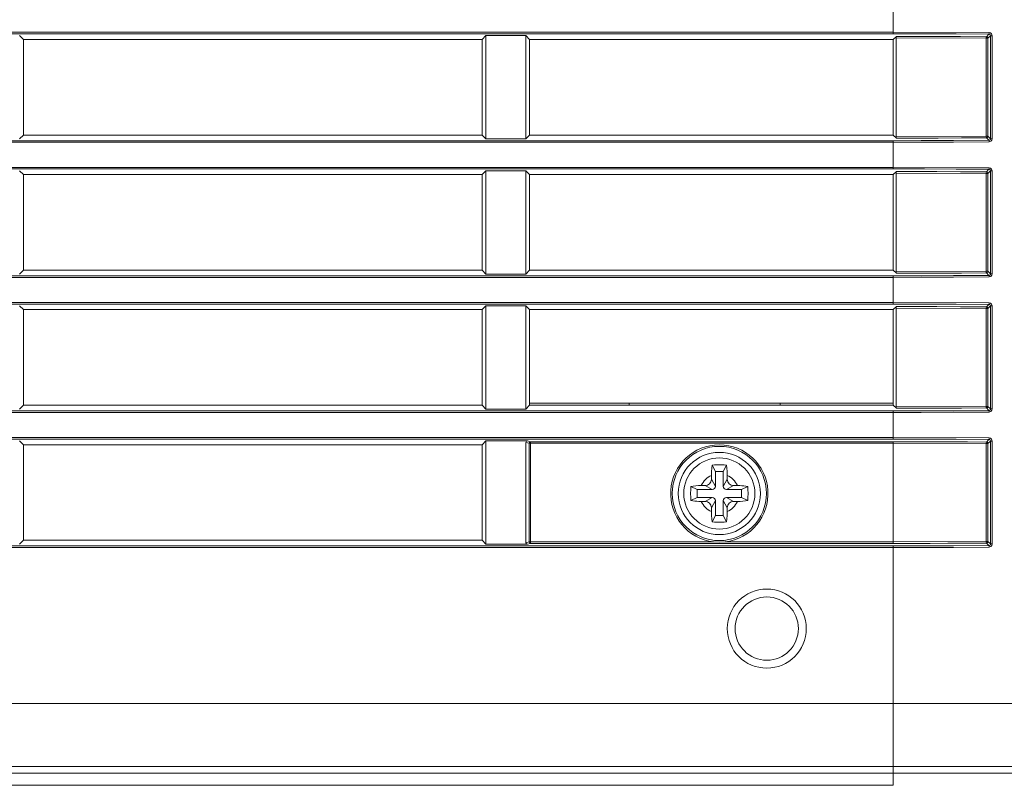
# Model space of a CAD drawing. Header units: millimetres. Extents: x 3925 to 5043, y -86 to 778.
# Tile 113 of 157: x 4692 to 4707, y 265 to 277. Entities that reach past the tile are written whole.
import ezdxf

# ---------------------------------------------------------------- set-up
doc = ezdxf.new("R2010")
doc.units = ezdxf.units.MM
doc.header["$LTSCALE"] = 46.255
doc.header["$PDMODE"] = 3
doc.header["$PDSIZE"] = 1
doc.layers.get('Defpoints').update_dxf_attribs({"linetype": 'CONTINUOUS'})
for name, color, linetype in [('140-154101-01_RIGGDXF_DIMENSION', 7, 'CONTINUOUS'), ('85-1A626G050DXF_CONTINUOUS_LINE', 7, 'CONTINUOUS'), ('H30-BOTTOM-CDXF_CONTINUOUS_LINE', 7, 'CONTINUOUS'), ('H30-LEFT-COVDXF_CONTINUOUS_LINE', 7, 'CONTINUOUS')]:
    doc.layers.add(name, color=color, linetype=linetype)
doc.styles.add('SLDTEXTSTYLE0', font='arialbd.ttf', dxfattribs={"height": 5.5})
doc.dimstyles.new('SLDDIMSTYLE2', dxfattribs={"dimtxt": 5.650301, "dimasz": 4.572, "dimexe": 0, "dimexo": 0.0625, "dimgap": 1.412575, "dimtad": 0, "dimtih": 1, "dimtoh": 1, "dimlfac": 3.5, "dimrnd": 1e-09, "dimzin": 4, "dimdsep": 46, "dimtxsty": 'SLDTEXTSTYLE0', "dimsah": 1, "dimcen": 0.09, "dimadec": 0, "dimazin": 1, "dimtol": 1, "dimtp": 0.5, "dimtm": 0.5, "dimtfac": 1, "dimtdec": 1, "dimtofl": 0, "dimtmove": 0, "dimatfit": 3, "dimfxl": 1, "dimfrac": 2, "dimtolj": 1, "dimarcsym": 0})

# ---------------------------------------------------------------- blocks, each defined once
blk = doc.blocks.new('*D69')
at = {"layer": '140-154101-01_RIGGDXF_DIMENSION', "color": 0, "linetype": 'Continuous', "lineweight": -2}
for p, q in [((4758.217, 271.493), (4758.217, 194.516)), ((4718.217, 266.215), (4718.217, 194.516)), ((4718.217, 194.516), (4666.841, 194.516)), ((4754.217, 194.516), (4722.217, 194.516))]:
    blk.add_line(p, q, dxfattribs=at)
at = {"layer": '140-154101-01_RIGGDXF_DIMENSION', "color": 0, "linetype": 'Continuous'}
for points in [[(4722.217, 195.182), (4722.217, 193.849), (4718.217, 194.516)], [(4754.217, 195.182), (4754.217, 193.849), (4758.217, 194.516)]]:
    blk.add_solid(points, dxfattribs=at)
at = {"layer": 'Defpoints', "color": 0, "linetype": 'Continuous'}
for p in [(4758.217, 271.556), (4718.217, 266.277), (4758.217, 194.516)]:
    blk.add_point(p, dxfattribs=at)
at = {"layer": '140-154101-01_RIGGDXF_DIMENSION', "color": 0, "linetype": 'Continuous', "insert": (4690.529, 199.464), "char_height": 5.5, "attachment_point": 5, "style": 'SLDTEXTSTYLE0'}
blk.add_mtext('\\A1;160.00 [6.30]', dxfattribs=at)

msp = doc.modelspace()

# ---------------------------------------------------------------- linework, layer by layer
at = {"layer": '85-1A626G050DXF_CONTINUOUS_LINE', "color": 7, "linetype": 'Continuous', "lineweight": 0}
for p, q in [((4702.9049, 269.9482), (4702.8551, 270.0478)), ((4703.0299, 269.9482), (4703.0798, 270.0478)), ((4703.0299, 269.9482), (4702.9049, 269.9482)), ((4702.9049, 269.9482), (4702.9049, 269.7107)), ((4703.0299, 269.7107), (4703.0299, 269.9482)), ((4702.8424, 269.8846), (4702.8424, 269.8232)), ((4702.9049, 269.7107), (4702.8424, 269.8232)), ((4703.0299, 269.7107), (4703.0924, 269.8232)), ((4703.0924, 269.8846), (4703.0924, 269.8232)), ((4702.6174, 269.6607), (4702.5178, 269.7105)), ((4702.8549, 269.6607), (4702.6174, 269.6607)), ((4702.6174, 269.6607), (4702.6174, 269.5357)), ((4702.681, 269.7232), (4702.7424, 269.7232)), ((4702.8549, 269.6607), (4702.7424, 269.7232)), ((4703.0799, 269.6607), (4703.1924, 269.7232)), ((4703.3174, 269.6607), (4703.0799, 269.6607)), ((4703.2538, 269.7232), (4703.1924, 269.7232)), ((4703.3174, 269.6607), (4703.4171, 269.7105)), ((4703.3174, 269.5357), (4703.3174, 269.6607)), ((4702.6174, 269.5357), (4702.5178, 269.4858)), ((4702.6174, 269.5357), (4702.8549, 269.5357)), ((4702.681, 269.4732), (4702.7424, 269.4732)), ((4702.8549, 269.5357), (4702.7424, 269.4732)), ((4702.9049, 269.4857), (4702.8424, 269.3732)), ((4702.9049, 269.4857), (4702.9049, 269.2482)), ((4703.0299, 269.4857), (4703.0924, 269.3732)), ((4703.0299, 269.2482), (4703.0299, 269.4857)), ((4703.0799, 269.5357), (4703.3174, 269.5357)), ((4703.0799, 269.5357), (4703.1924, 269.4732)), ((4703.2538, 269.4732), (4703.1924, 269.4732)), ((4703.3174, 269.5357), (4703.4171, 269.4858)), ((4702.8424, 269.3117), (4702.8424, 269.3732)), ((4703.0924, 269.3117), (4703.0924, 269.3732)), ((4702.9049, 269.2482), (4702.8551, 269.1485)), ((4702.9049, 269.2482), (4703.0299, 269.2482)), ((4703.0299, 269.2482), (4703.0798, 269.1485))]:
    msp.add_line(p, q, dxfattribs=at)
for points in [[(4702.8424, 269.8846), (4702.8428, 269.9147), (4702.8438, 269.9406), (4702.8451, 269.963), (4702.8467, 269.9826), (4702.8484, 270.0003), (4702.8504, 270.0167), (4702.8526, 270.0325), (4702.8551, 270.0478)], [(4702.8551, 270.0478), (4702.8922, 270.0498), (4702.9297, 270.051), (4702.9674, 270.0514)], [(4702.9674, 270.0514), (4703.0052, 270.051), (4703.0427, 270.0498), (4703.0798, 270.0478)], [(4703.0798, 270.0478), (4703.0823, 270.0324), (4703.0845, 270.0164), (4703.0865, 269.9998), (4703.0882, 269.9821), (4703.0898, 269.9624), (4703.0911, 269.9402), (4703.0921, 269.9144), (4703.0924, 269.8846)], [(4702.5178, 269.4858), (4702.516, 269.5178), (4702.5148, 269.5499), (4702.5142, 269.5821), (4702.5142, 269.6143), (4702.5148, 269.6464), (4702.516, 269.6785), (4702.5178, 269.7105)], [(4702.5178, 269.7105), (4702.5543, 269.7159), (4702.5941, 269.7199), (4702.6367, 269.7223), (4702.681, 269.7232)], [(4703.2538, 269.7232), (4703.2894, 269.7226), (4703.324, 269.721), (4703.3571, 269.7184), (4703.3882, 269.7149), (4703.4171, 269.7105)], [(4703.4171, 269.7105), (4703.4189, 269.6785), (4703.4201, 269.6464), (4703.4207, 269.6143), (4703.4207, 269.582), (4703.4201, 269.5499), (4703.4189, 269.5178), (4703.4171, 269.4858)], [(4702.681, 269.4732), (4702.6455, 269.4737), (4702.6109, 269.4753), (4702.5778, 269.4779), (4702.5467, 269.4814), (4702.5178, 269.4858)], [(4703.4171, 269.4858), (4703.3806, 269.4804), (4703.3408, 269.4765), (4703.2982, 269.474), (4703.2538, 269.4732)], [(4702.8551, 269.1485), (4702.8526, 269.1639), (4702.8504, 269.1799), (4702.8484, 269.1965), (4702.8466, 269.2142), (4702.8451, 269.2339), (4702.8438, 269.2561), (4702.8428, 269.2819), (4702.8424, 269.3117)], [(4703.0924, 269.3117), (4703.0921, 269.2816), (4703.0911, 269.2557), (4703.0898, 269.2333), (4703.0882, 269.2137), (4703.0864, 269.196), (4703.0845, 269.1796), (4703.0822, 269.1638), (4703.0798, 269.1485)], [(4702.9674, 269.1449), (4702.9297, 269.1453), (4702.8922, 269.1465), (4702.8551, 269.1485)], [(4703.0798, 269.1485), (4703.0427, 269.1465), (4703.0052, 269.1453), (4702.9674, 269.1449)]]:
    msp.add_lwpolyline(points, dxfattribs=at)
msp.add_circle((4702.9674, 269.5982), 0.5625, dxfattribs=at)
for centre, radius, start, end in [((4702.9674, 269.5982), 0.3125, 113.57818, 156.42182), ((4702.7424, 269.8232), 0.1, 270, 0), ((4702.9674, 269.5982), 0.3125, 23.57818, 66.42182), ((4703.1924, 269.8232), 0.1, 180, 270), ((4702.8549, 269.7107), 0.05, 270, 0), ((4703.0799, 269.7107), 0.05, 180, 270), ((4702.9674, 269.5982), 0.3125, 203.57818, 246.42182), ((4702.7424, 269.3732), 0.1, 0, 90), ((4702.8549, 269.4857), 0.05, 0, 90), ((4703.0799, 269.4857), 0.05, 90, 180), ((4702.9674, 269.5982), 0.3125, 293.57818, 336.42182), ((4703.1924, 269.3732), 0.1, 90, 180)]:
    msp.add_arc(centre, radius, start, end, dxfattribs=at)
at = {"layer": 'H30-BOTTOM-CDXF_CONTINUOUS_LINE', "color": 7, "linetype": 'Continuous', "lineweight": 0}
for p, q in [((4701.5419, 270.9932), (4701.5435, 271.0232)), ((4703.9305, 271.0232), (4703.9306, 270.9932)), ((4705.7174, 264.9875), (4705.7174, 265.1807)), ((4705.7174, 264.9875), (4655.7174, 264.9875))]:
    msp.add_line(p, q, dxfattribs=at)
at = {"layer": 'H30-LEFT-COVDXF_CONTINUOUS_LINE', "color": 7, "linetype": 'Continuous', "lineweight": 0}
for p, q in [((4705.7174, 276.8625), (4705.7174, 277.3088)), ((4655.7174, 276.8874), (4705.7174, 276.8874)), ((4655.7174, 276.8625), (4705.7174, 276.8625)), ((4691.9674, 276.7732), (4691.906, 276.8345)), ((4699.2174, 276.7732), (4691.9674, 276.7732)), ((4691.9674, 275.2632), (4691.9674, 276.7732)), ((4699.2788, 276.8345), (4699.2174, 276.7732)), ((4699.2174, 276.7732), (4699.2174, 275.2632)), ((4699.2788, 276.8345), (4699.906, 276.8345)), ((4699.2788, 275.2018), (4699.2788, 276.8345)), ((4699.9674, 276.7732), (4699.906, 276.8345)), ((4699.906, 276.8345), (4699.906, 275.2018)), ((4705.7174, 276.7732), (4699.9674, 276.7732)), ((4699.9674, 275.2632), (4699.9674, 276.7732)), ((4705.7174, 276.8874), (4707.2317, 276.8813)), ((4705.7174, 276.7732), (4705.7662, 276.8219)), ((4705.7174, 275.2632), (4705.7174, 276.7732)), ((4707.1877, 276.7912), (4705.7635, 276.7971)), ((4705.7635, 275.2392), (4705.7635, 276.7971)), ((4707.2142, 276.7912), (4707.1877, 276.7912)), ((4707.1877, 275.2451), (4707.1877, 276.7912)), ((4707.23, 276.8565), (4707.1894, 276.816)), ((4707.2544, 276.8313), (4707.2142, 276.7912)), ((4707.2142, 275.2451), (4707.2142, 276.7912)), ((4707.2544, 276.8313), (4707.2809, 276.8313)), ((4707.2544, 276.8313), (4707.2544, 275.205)), ((4707.2809, 276.8313), (4707.2809, 275.205)), ((4691.906, 275.2018), (4691.9674, 275.2632)), ((4691.9674, 275.2632), (4699.2174, 275.2632)), ((4699.2174, 275.2632), (4699.2788, 275.2018)), ((4699.906, 275.2018), (4699.2788, 275.2018)), ((4699.906, 275.2018), (4699.9674, 275.2632)), ((4699.9674, 275.2632), (4705.7174, 275.2632)), ((4705.7662, 275.2144), (4705.7174, 275.2632)), ((4705.7635, 275.2392), (4707.1877, 275.2451)), ((4707.2142, 275.2451), (4707.1877, 275.2451)), ((4707.23, 275.1797), (4707.1894, 275.2203)), ((4707.2544, 275.205), (4707.2142, 275.2451)), ((4707.2809, 275.205), (4707.2544, 275.205)), ((4705.7174, 275.1738), (4655.7174, 275.1738)), ((4705.7174, 275.1489), (4655.7174, 275.1489)), ((4705.7174, 274.7275), (4705.7174, 275.1738)), ((4655.7174, 274.7524), (4705.7174, 274.7524)), ((4655.7174, 274.7275), (4705.7174, 274.7275)), ((4705.7174, 274.7524), (4707.2317, 274.7463)), ((4707.23, 274.7215), (4707.1894, 274.681)), ((4691.9674, 274.6382), (4691.906, 274.6995)), ((4699.2174, 274.6382), (4691.9674, 274.6382)), ((4691.9674, 273.1282), (4691.9674, 274.6382)), ((4699.2788, 274.6995), (4699.2174, 274.6382)), ((4699.2174, 274.6382), (4699.2174, 273.1282)), ((4699.2788, 274.6995), (4699.906, 274.6995)), ((4699.2788, 273.0668), (4699.2788, 274.6995)), ((4699.9674, 274.6382), (4699.906, 274.6995)), ((4699.906, 274.6995), (4699.906, 273.0668)), ((4705.7174, 274.6382), (4699.9674, 274.6382)), ((4699.9674, 273.1282), (4699.9674, 274.6382)), ((4705.7174, 274.6382), (4705.7662, 274.6869)), ((4705.7174, 273.1282), (4705.7174, 274.6382)), ((4707.1877, 274.6562), (4705.7635, 274.6621)), ((4705.7635, 273.1042), (4705.7635, 274.6621)), ((4707.2142, 274.6562), (4707.1877, 274.6562)), ((4707.1877, 273.1101), (4707.1877, 274.6562)), ((4707.2544, 274.6963), (4707.2142, 274.6562)), ((4707.2142, 273.1101), (4707.2142, 274.6562)), ((4707.2544, 274.6963), (4707.2809, 274.6963)), ((4707.2544, 274.6963), (4707.2544, 273.07)), ((4707.2809, 274.6963), (4707.2809, 273.07)), ((4705.7174, 273.0388), (4655.7174, 273.0388)), ((4705.7174, 273.0139), (4655.7174, 273.0139)), ((4691.906, 273.0668), (4691.9674, 273.1282)), ((4691.9674, 273.1282), (4699.2174, 273.1282)), ((4699.2174, 273.1282), (4699.2788, 273.0668)), ((4699.906, 273.0668), (4699.2788, 273.0668)), ((4699.906, 273.0668), (4699.9674, 273.1282)), ((4699.9674, 273.1282), (4705.7174, 273.1282)), ((4705.7662, 273.0794), (4705.7174, 273.1282)), ((4705.7174, 272.5925), (4705.7174, 273.0388)), ((4705.7635, 273.1042), (4707.1877, 273.1101)), ((4707.2142, 273.1101), (4707.1877, 273.1101)), ((4707.23, 273.0447), (4707.1894, 273.0853)), ((4707.2544, 273.07), (4707.2142, 273.1101)), ((4707.2809, 273.07), (4707.2544, 273.07)), ((4655.7174, 272.6174), (4705.7174, 272.6174)), ((4655.7174, 272.5925), (4705.7174, 272.5925)), ((4691.9674, 272.5032), (4691.906, 272.5645)), ((4699.2788, 272.5645), (4699.2174, 272.5032)), ((4699.2788, 272.5645), (4699.906, 272.5645)), ((4699.2788, 270.9318), (4699.2788, 272.5645)), ((4699.9674, 272.5032), (4699.906, 272.5645)), ((4699.906, 272.5645), (4699.906, 270.9318)), ((4705.7174, 272.6174), (4707.2317, 272.6113)), ((4705.7174, 272.5032), (4705.7662, 272.5519)), ((4707.23, 272.5865), (4707.1894, 272.546)), ((4707.2544, 272.5613), (4707.2142, 272.5212)), ((4707.2544, 272.5613), (4707.2809, 272.5613)), ((4707.2544, 272.5613), (4707.2544, 270.935)), ((4707.2809, 272.5613), (4707.2809, 270.935)), ((4699.2174, 272.5032), (4691.9674, 272.5032)), ((4691.9674, 270.9932), (4691.9674, 272.5032)), ((4699.2174, 272.5032), (4699.2174, 270.9932)), ((4705.7174, 272.5032), (4699.9674, 272.5032)), ((4699.9674, 270.9932), (4699.9674, 272.5032)), ((4705.7174, 270.9932), (4705.7174, 272.5032)), ((4707.1877, 272.5212), (4705.7635, 272.5271)), ((4705.7635, 270.9692), (4705.7635, 272.5271)), ((4707.2142, 272.5212), (4707.1877, 272.5212)), ((4707.1877, 270.9751), (4707.1877, 272.5212)), ((4707.2142, 270.9751), (4707.2142, 272.5212)), ((4691.906, 270.9318), (4691.9674, 270.9932)), ((4691.9674, 270.9932), (4699.2174, 270.9932)), ((4699.2174, 270.9932), (4699.2788, 270.9318)), ((4699.9674, 270.9932), (4699.906, 270.9318)), ((4705.7174, 271.0232), (4699.9674, 271.0232)), ((4705.7174, 270.9932), (4699.9674, 270.9932)), ((4705.7662, 270.9444), (4705.7174, 270.9932)), ((4705.7174, 270.9038), (4655.7174, 270.9038)), ((4705.7174, 270.8789), (4655.7174, 270.8789)), ((4699.906, 270.9318), (4699.2788, 270.9318)), ((4705.7174, 270.4575), (4705.7174, 270.9038)), ((4705.7635, 270.9692), (4707.1877, 270.9751)), ((4707.2142, 270.9751), (4707.1877, 270.9751)), ((4707.23, 270.9097), (4707.1894, 270.9503)), ((4707.2544, 270.935), (4707.2142, 270.9751)), ((4707.2809, 270.935), (4707.2544, 270.935)), ((4655.7174, 270.4824), (4705.7174, 270.4824)), ((4655.7174, 270.4575), (4705.7174, 270.4575)), ((4691.9674, 270.3682), (4691.906, 270.4295)), ((4699.2174, 270.3682), (4691.9674, 270.3682)), ((4691.9674, 268.8582), (4691.9674, 270.3682)), ((4699.2788, 270.4295), (4699.2174, 270.3682)), ((4699.2174, 270.3682), (4699.2174, 268.8582)), ((4699.2788, 270.4295), (4699.9353, 270.4295)), ((4699.2788, 268.7968), (4699.2788, 270.4295)), ((4699.9091, 270.4057), (4699.9607, 270.3921)), ((4699.9091, 270.4057), (4699.9091, 268.8206)), ((4699.9353, 270.4295), (4699.9834, 270.4169)), ((4699.9607, 270.3921), (4705.7174, 270.3921)), ((4699.9607, 270.3921), (4699.9607, 268.8342)), ((4699.9834, 270.4169), (4699.9806, 270.4165)), ((4705.7174, 270.4169), (4699.9834, 270.4169)), ((4699.9834, 268.8094), (4699.9834, 270.4169)), ((4705.7174, 270.4824), (4707.2317, 270.4763)), ((4705.7174, 270.4169), (4705.7174, 270.3921)), ((4707.1877, 270.3862), (4705.7174, 270.3921)), ((4705.7174, 268.8094), (4705.7174, 270.3921)), ((4707.2142, 270.3862), (4707.1877, 270.3862)), ((4707.1877, 268.8401), (4707.1877, 270.3862)), ((4707.23, 270.4515), (4707.1894, 270.411)), ((4707.2544, 270.4263), (4707.2142, 270.3862)), ((4707.2142, 268.8401), (4707.2142, 270.3862)), ((4707.2544, 270.4263), (4707.2809, 270.4263)), ((4707.2544, 270.4263), (4707.2544, 268.8)), ((4707.2809, 270.4263), (4707.2809, 268.8)), ((4691.906, 268.7968), (4691.9674, 268.8582)), ((4691.9674, 268.8582), (4699.2174, 268.8582)), ((4699.2174, 268.8582), (4699.2788, 268.7968)), ((4699.9091, 268.8206), (4699.9607, 268.8342)), ((4699.9353, 268.7968), (4699.9834, 268.8094)), ((4699.9607, 268.8342), (4702.8748, 268.8342)), ((4699.9834, 268.8094), (4705.7174, 268.8094)), ((4703.06, 268.8342), (4705.7174, 268.8342)), ((4705.7174, 268.8342), (4707.1877, 268.8401)), ((4707.2142, 268.8401), (4707.1877, 268.8401)), ((4707.23, 268.7747), (4707.1894, 268.8153)), ((4707.2544, 268.8), (4707.2142, 268.8401)), ((4705.7174, 268.7688), (4655.7174, 268.7688)), ((4705.7174, 268.7439), (4655.7174, 268.7439)), ((4699.9353, 268.7968), (4699.2788, 268.7968)), ((4705.7174, 265.1807), (4705.7174, 268.7688)), ((4707.2809, 268.8), (4707.2544, 268.8)), ((4705.7174, 266.2772), (4655.7174, 266.2772)), ((4705.7174, 265.2846), (4655.7174, 265.2846)), ((4655.7174, 265.1807), (4712.1291, 265.1807))]:
    msp.add_line(p, q, dxfattribs=at)
for points in [[(4705.7174, 276.8625), (4706.2132, 276.8619), (4706.7096, 276.86), (4707.23, 276.8565)], [(4705.7635, 276.7971), (4705.7642, 276.8135), (4705.7662, 276.8219)], [(4707.1894, 276.816), (4706.7786, 276.8188), (4706.4065, 276.8206), (4706.0729, 276.8215), (4705.7662, 276.8219)], [(4707.1894, 276.816), (4707.1886, 276.8118), (4707.188, 276.8029), (4707.1877, 276.7912)], [(4707.2142, 276.7912), (4707.2108, 276.8035), (4707.2017, 276.8125), (4707.1894, 276.816)], [(4707.2316, 276.8814), (4707.2314, 276.8698), (4707.2308, 276.8608), (4707.23, 276.8566)], [(4707.23, 276.8566), (4707.2409, 276.854), (4707.2498, 276.8462), (4707.2544, 276.8313)], [(4707.2317, 276.8813), (4707.2534, 276.8761), (4707.2714, 276.8608), (4707.2809, 276.8313)], [(4705.7662, 275.2144), (4705.7642, 275.2228), (4705.7635, 275.2392)], [(4705.7662, 275.2144), (4706.083, 275.2148), (4706.4263, 275.2158), (4706.7949, 275.2176), (4707.1894, 275.2203)], [(4707.1894, 275.2203), (4707.1886, 275.2245), (4707.188, 275.2334), (4707.1877, 275.2451)], [(4707.1894, 275.2203), (4707.2017, 275.2238), (4707.2108, 275.2328), (4707.2142, 275.2451)], [(4707.2544, 275.205), (4707.2521, 275.1939), (4707.2446, 275.1847), (4707.23, 275.1798)], [(4707.2809, 275.205), (4707.276, 275.1832), (4707.2609, 275.1648), (4707.2316, 275.1549)], [(4707.23, 275.1797), (4706.669, 275.1761), (4706.1582, 275.1742), (4705.7174, 275.1738)], [(4707.2316, 275.1549), (4706.67, 275.1513), (4706.1586, 275.1494), (4705.7174, 275.1489)], [(4707.23, 275.1798), (4707.2308, 275.1755), (4707.2314, 275.1665), (4707.2316, 275.1549)], [(4705.7174, 274.7275), (4706.2132, 274.7269), (4706.7096, 274.725), (4707.23, 274.7215)], [(4707.2316, 274.7464), (4707.2314, 274.7348), (4707.2308, 274.7258), (4707.23, 274.7216)], [(4707.23, 274.7216), (4707.2409, 274.719), (4707.2498, 274.7112), (4707.2544, 274.6963)], [(4707.2317, 274.7463), (4707.2534, 274.7411), (4707.2714, 274.7258), (4707.2809, 274.6963)], [(4705.7635, 274.6621), (4705.7642, 274.6785), (4705.7662, 274.6869)], [(4707.1894, 274.681), (4706.7786, 274.6838), (4706.4065, 274.6856), (4706.0729, 274.6865), (4705.7662, 274.6869)], [(4707.1894, 274.681), (4707.1886, 274.6768), (4707.188, 274.6679), (4707.1877, 274.6562)], [(4707.2142, 274.6562), (4707.2108, 274.6685), (4707.2017, 274.6775), (4707.1894, 274.681)], [(4707.23, 273.0447), (4706.669, 273.0411), (4706.1582, 273.0392), (4705.7174, 273.0388)], [(4707.2316, 273.0199), (4706.67, 273.0163), (4706.1586, 273.0144), (4705.7174, 273.0139)], [(4705.7662, 273.0794), (4705.7642, 273.0878), (4705.7635, 273.1042)], [(4705.7662, 273.0794), (4706.083, 273.0798), (4706.4263, 273.0808), (4706.7949, 273.0826), (4707.1894, 273.0853)], [(4707.1894, 273.0853), (4707.1886, 273.0895), (4707.188, 273.0984), (4707.1877, 273.1101)], [(4707.1894, 273.0853), (4707.2017, 273.0888), (4707.2108, 273.0978), (4707.2142, 273.1101)], [(4707.2544, 273.07), (4707.2521, 273.0589), (4707.2446, 273.0497), (4707.23, 273.0448)], [(4707.23, 273.0448), (4707.2308, 273.0405), (4707.2314, 273.0315), (4707.2316, 273.0199)], [(4707.2809, 273.07), (4707.276, 273.0482), (4707.2609, 273.0298), (4707.2316, 273.0199)], [(4705.7174, 272.5925), (4706.2132, 272.5919), (4706.7096, 272.59), (4707.23, 272.5865)], [(4705.7635, 272.5271), (4705.7642, 272.5435), (4705.7662, 272.5519)], [(4707.1894, 272.546), (4706.7786, 272.5488), (4706.4065, 272.5506), (4706.0729, 272.5515), (4705.7662, 272.5519)], [(4707.1894, 272.546), (4707.1886, 272.5418), (4707.188, 272.5329), (4707.1877, 272.5212)], [(4707.2142, 272.5212), (4707.2108, 272.5335), (4707.2017, 272.5425), (4707.1894, 272.546)], [(4707.2316, 272.6114), (4707.2314, 272.5998), (4707.2308, 272.5908), (4707.23, 272.5866)], [(4707.23, 272.5866), (4707.2409, 272.584), (4707.2498, 272.5762), (4707.2544, 272.5613)], [(4707.2317, 272.6113), (4707.2534, 272.6061), (4707.2714, 272.5908), (4707.2809, 272.5613)], [(4707.23, 270.9097), (4706.669, 270.9061), (4706.1582, 270.9042), (4705.7174, 270.9038)], [(4707.2316, 270.8849), (4706.67, 270.8813), (4706.1586, 270.8794), (4705.7174, 270.8789)], [(4705.7662, 270.9444), (4705.7642, 270.9528), (4705.7635, 270.9692)], [(4705.7662, 270.9444), (4706.083, 270.9448), (4706.4263, 270.9458), (4706.7949, 270.9476), (4707.1894, 270.9503)], [(4707.1894, 270.9503), (4707.1886, 270.9545), (4707.188, 270.9634), (4707.1877, 270.9751)], [(4707.1894, 270.9503), (4707.2017, 270.9538), (4707.2108, 270.9628), (4707.2142, 270.9751)], [(4707.2544, 270.935), (4707.2521, 270.9239), (4707.2446, 270.9147), (4707.23, 270.9098)], [(4707.23, 270.9098), (4707.2308, 270.9055), (4707.2314, 270.8965), (4707.2316, 270.8849)], [(4707.2809, 270.935), (4707.276, 270.9132), (4707.2609, 270.8948), (4707.2316, 270.8849)], [(4699.9703, 270.4116), (4699.9641, 270.404), (4699.9607, 270.3921)], [(4699.9806, 270.4165), (4699.9723, 270.4131), (4699.9703, 270.4116)], [(4705.7174, 270.4575), (4706.2132, 270.4569), (4706.7096, 270.455), (4707.23, 270.4515)], [(4707.1894, 270.411), (4706.8906, 270.4132), (4706.6086, 270.4147), (4706.3275, 270.4159), (4706.0336, 270.4166), (4705.7174, 270.4169)], [(4707.1894, 270.411), (4707.1886, 270.4068), (4707.188, 270.3979), (4707.1877, 270.3862)], [(4707.2142, 270.3862), (4707.2108, 270.3985), (4707.2017, 270.4075), (4707.1894, 270.411)], [(4707.2316, 270.4764), (4707.2314, 270.4648), (4707.2308, 270.4558), (4707.23, 270.4516)], [(4707.23, 270.4516), (4707.2409, 270.449), (4707.2498, 270.4412), (4707.2544, 270.4263)], [(4707.2317, 270.4763), (4707.2534, 270.4711), (4707.2714, 270.4558), (4707.2809, 270.4263)], [(4699.9607, 268.8342), (4699.9641, 268.8222), (4699.9724, 268.8131), (4699.9834, 268.8094)], [(4703.06, 268.8342), (4702.9663, 268.8314), (4702.8748, 268.8342)], [(4705.7174, 268.8094), (4706.0177, 268.8097), (4706.3001, 268.8103), (4706.5811, 268.8114), (4706.8746, 268.813), (4707.1894, 268.8153)], [(4707.1894, 268.8153), (4707.1886, 268.8195), (4707.188, 268.8284), (4707.1877, 268.8401)], [(4707.1894, 268.8153), (4707.2017, 268.8188), (4707.2108, 268.8278), (4707.2142, 268.8401)], [(4707.23, 268.7747), (4706.669, 268.7711), (4706.1582, 268.7692), (4705.7174, 268.7688)], [(4707.2316, 268.7499), (4706.67, 268.7463), (4706.1586, 268.7444), (4705.7174, 268.7439)], [(4707.2544, 268.8), (4707.2521, 268.7889), (4707.2446, 268.7797), (4707.23, 268.7748)], [(4707.23, 268.7748), (4707.2308, 268.7705), (4707.2314, 268.7615), (4707.2316, 268.7499)], [(4707.2809, 268.8), (4707.276, 268.7782), (4707.2609, 268.7598), (4707.2316, 268.7499)], [(4712.9397, 266.2923), (4712.2852, 266.2885), (4711.5255, 266.2852), (4710.635, 266.2824), (4709.5872, 266.2801), (4708.4194, 266.2785), (4707.1531, 266.2775), (4705.7174, 266.2772)], [(4711.9312, 265.2977), (4711.2269, 265.2938), (4710.3966, 265.2905), (4709.4123, 265.2879), (4708.3062, 265.2861), (4707.0976, 265.285), (4705.7174, 265.2846)]]:
    msp.add_lwpolyline(points, dxfattribs=at)
for centre, radius in [((4702.9674, 269.5982), 0.7446), ((4702.9674, 269.5982), 0.65), ((4703.7174, 267.4632), 0.625), ((4703.7174, 267.4632), 0.5)]:
    msp.add_circle(centre, radius, dxfattribs=at)
msp.add_arc((4702.9674, 269.5982), 0.7695, 276.91233, 263.08767, dxfattribs=at)
for centre, major_axis, start_param, end_param in [((4699.9367, 270.4044), (0.0268, -0.0071), 1.8551983, 3.3744676), ((4699.9367, 268.8219), (0.0268, 0.0071), 2.9087177, 4.427987)]:
    msp.add_ellipse(centre, major_axis=major_axis, ratio=0.9007478, start_param=start_param, end_param=end_param, dxfattribs=at)

# ---------------------------------------------------------------- dimensions: what is measured, and where the dimension line sits
at = {"layer": '140-154101-01_RIGGDXF_DIMENSION', "color": 2, "linetype": 'Continuous'}
dim = msp.add_linear_dim(base=(4758.2174, 194.5157), p1=(4718.2174, 266.2772), p2=(4758.2174, 271.5557), angle=0, dimstyle='SLDDIMSTYLE2', override={"dimtxt": 5, "dimasz": 4, "dimtad": 1, "dimtih": 0, "dimtoh": 0, "dimlfac": 4, "dimtol": 0, "dimtp": 0.01, "dimtm": 0.01, "dimtdec": 2, "dimtofl": 1, "dimtzin": 0}, dxfattribs=at)
dim.commit()
dim.dimension.update_dxf_attribs({"geometry": '*D69', "text_midpoint": (4690.5291, 194.5157), "dimtype": 160})

doc.saveas('drawing.dxf')
